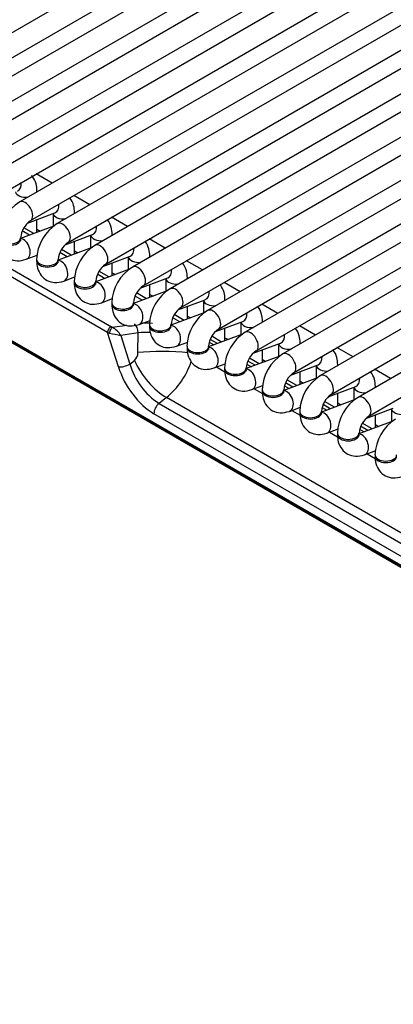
# Model space of a CAD drawing. Header units: millimetres. Extents: x -40 to 419, y 0 to 295.
# Tile 46 of 72: x 305 to 309, y 117 to 129. Entities that reach past the tile are written whole.
import ezdxf

# ---------------------------------------------------------------- set-up
doc = ezdxf.new("R2010")
doc.units = ezdxf.units.MM
doc.layers.add('BW4_CTMPLUS_RL', color=7, linetype='Continuous')
doc.layers.add('Standard', color=7, linetype='Continuous')

# ---------------------------------------------------------------- blocks, each defined once
blk = doc.blocks.new('SE3')
at = {"layer": 'BW4_CTMPLUS_RL', "color": 7, "linetype": 'Continuous'}
for p, q in [((310.821, 132.015), (303.118, 127.567)), ((303.243, 127.35), (311.071, 131.87)), ((311.257, 131.763), (303.553, 127.315)), ((303.678, 127.099), (311.507, 131.619)), ((311.692, 131.512), (303.989, 127.064)), ((304.114, 126.847), (311.942, 131.367)), ((312.128, 131.26), (304.424, 126.813)), ((304.549, 126.596), (312.378, 131.116)), ((312.563, 131.009), (304.86, 126.561)), ((304.985, 126.345), (312.813, 130.864)), ((312.999, 130.757), (305.295, 126.31)), ((305.42, 126.093), (313.249, 130.613)), ((313.434, 130.506), (305.731, 126.058)), ((305.856, 125.842), (313.684, 130.362)), ((313.87, 130.254), (306.166, 125.807)), ((306.291, 125.59), (314.12, 130.11)), ((314.305, 130.003), (306.602, 125.555)), ((306.727, 125.339), (314.555, 129.859)), ((314.741, 129.752), (307.037, 125.304)), ((307.162, 125.087), (314.991, 129.607)), ((315.176, 129.5), (307.473, 125.052)), ((305.878, 125.049), (298.468, 129.327)), ((298.512, 129.394), (305.923, 125.116)), ((307.598, 124.836), (315.426, 129.356)), ((315.612, 129.249), (307.908, 124.801)), ((308.033, 124.584), (315.862, 129.104)), ((316.048, 128.997), (308.344, 124.55)), ((308.469, 124.333), (316.298, 128.853)), ((316.483, 128.746), (308.779, 124.298)), ((318.03, 117.297), (298.316, 128.679)), ((298.317, 128.669), (318.031, 117.287)), ((298.327, 128.651), (318.041, 117.269)), ((308.904, 124.082), (316.733, 128.601)), ((305.237, 126.779), (305.051, 126.886)), ((305.06, 126.677), (305.06, 126.687)), ((305.672, 126.527), (305.487, 126.634)), ((304.951, 126.316), (305.268, 126.435)), ((305.06, 126.21), (305.06, 126.357)), ((305.246, 126.427), (305.246, 126.279)), ((305.496, 126.425), (305.496, 126.436)), ((306.108, 126.276), (305.922, 126.383)), ((305.262, 126.286), (304.87, 126.139)), ((304.973, 126.178), (304.89, 126.226)), ((305.022, 126.196), (304.907, 126.262)), ((305.06, 126.245), (305.097, 126.224)), ((304.87, 126.13), (304.87, 126.147)), ((305.386, 126.065), (305.704, 126.184)), ((305.681, 126.175), (305.681, 126.028)), ((305.931, 126.174), (305.931, 126.184)), ((306.543, 126.024), (306.358, 126.132)), ((305.698, 126.034), (305.306, 125.888)), ((305.457, 125.944), (305.343, 126.01)), ((305.496, 125.959), (305.496, 126.106)), ((304.935, 125.897), (305.064, 125.945)), ((305.056, 125.895), (305.056, 125.879)), ((305.306, 125.879), (305.306, 125.895)), ((305.409, 125.926), (305.325, 125.974)), ((305.496, 125.994), (305.532, 125.972)), ((305.822, 125.814), (306.139, 125.932)), ((306.117, 125.924), (306.117, 125.776)), ((306.367, 125.922), (306.367, 125.933)), ((306.133, 125.783), (305.741, 125.636)), ((305.931, 125.707), (305.931, 125.854)), ((306.979, 125.773), (306.793, 125.88)), ((305.371, 125.645), (305.499, 125.693)), ((305.844, 125.675), (305.761, 125.723)), ((305.893, 125.693), (305.778, 125.759)), ((305.931, 125.742), (305.968, 125.721)), ((306.257, 125.562), (306.575, 125.681)), ((306.552, 125.672), (306.552, 125.525)), ((306.802, 125.671), (306.802, 125.681)), ((305.491, 125.644), (305.491, 125.627)), ((305.741, 125.627), (305.741, 125.644)), ((306.367, 125.456), (306.367, 125.603)), ((307.414, 125.522), (307.229, 125.629)), ((305.806, 125.394), (305.935, 125.442)), ((306.569, 125.531), (306.177, 125.385)), ((306.28, 125.423), (306.196, 125.471)), ((306.328, 125.441), (306.214, 125.507)), ((306.367, 125.491), (306.404, 125.47)), ((306.693, 125.311), (307.01, 125.429)), ((307.238, 125.42), (307.238, 125.43)), ((305.927, 125.392), (305.927, 125.376)), ((306.177, 125.376), (306.177, 125.392)), ((306.802, 125.204), (306.802, 125.352)), ((306.988, 125.421), (306.988, 125.274)), ((307.85, 125.27), (307.664, 125.377)), ((307.004, 125.28), (306.612, 125.133)), ((306.715, 125.172), (306.632, 125.22)), ((306.764, 125.19), (306.65, 125.256)), ((306.802, 125.239), (306.839, 125.218)), ((305.934, 125.11), (306.1, 125.135)), ((306.242, 125.142), (306.37, 125.19)), ((306.362, 125.141), (306.362, 125.125)), ((306.612, 125.125), (306.612, 125.141)), ((307.128, 125.059), (307.446, 125.178)), ((307.238, 124.953), (307.238, 125.1)), ((307.423, 125.169), (307.423, 125.022)), ((307.673, 125.168), (307.673, 125.178)), ((308.285, 125.019), (308.1, 125.126)), ((305.878, 125.049), (305.9, 125.043)), ((306.003, 124.652), (305.878, 125.049)), ((306.233, 125.046), (306.031, 125.016)), ((306.031, 125.016), (306.136, 124.684)), ((306.23, 124.817), (306.233, 125.046)), ((307.44, 125.028), (307.048, 124.882)), ((307.151, 124.92), (307.067, 124.969)), ((307.199, 124.939), (307.085, 125.005)), ((307.238, 124.988), (307.275, 124.967)), ((306.677, 124.891), (306.806, 124.939)), ((306.798, 124.889), (306.798, 124.873)), ((307.048, 124.873), (307.048, 124.889)), ((307.056, 124.936), (307.109, 124.905)), ((307.564, 124.808), (307.881, 124.927)), ((307.859, 124.918), (307.859, 124.771)), ((308.109, 124.917), (308.109, 124.927)), ((308.721, 124.767), (308.535, 124.874)), ((307.875, 124.777), (307.483, 124.631)), ((307.635, 124.687), (307.521, 124.753)), ((307.673, 124.701), (307.673, 124.849)), ((306.136, 124.684), (306.189, 124.726)), ((307.113, 124.639), (307.241, 124.687)), ((307.141, 124.65), (307.237, 124.595)), ((307.233, 124.638), (307.233, 124.622)), ((307.483, 124.622), (307.483, 124.638)), ((307.491, 124.684), (307.545, 124.653)), ((307.586, 124.669), (307.503, 124.717)), ((307.673, 124.737), (307.71, 124.715)), ((307.999, 124.556), (308.317, 124.675)), ((308.294, 124.667), (308.294, 124.519)), ((308.544, 124.665), (308.544, 124.675)), ((308.311, 124.526), (307.919, 124.379)), ((308.109, 124.45), (308.109, 124.597)), ((309.156, 124.516), (308.971, 124.623)), ((307.548, 124.388), (307.677, 124.436)), ((307.577, 124.398), (307.672, 124.343)), ((307.927, 124.433), (307.98, 124.402)), ((308.022, 124.417), (307.938, 124.466)), ((308.07, 124.436), (307.956, 124.502)), ((308.109, 124.485), (308.146, 124.464)), ((308.435, 124.305), (308.752, 124.424)), ((308.73, 124.415), (308.73, 124.268)), ((308.98, 124.414), (308.98, 124.424)), ((306.56, 124.295), (306.474, 124.228)), ((310.065, 122.272), (306.56, 124.295)), ((307.669, 124.387), (307.669, 124.37)), ((307.919, 124.37), (307.919, 124.387)), ((308.544, 124.198), (308.544, 124.346)), ((306.474, 124.228), (309.978, 122.204)), ((307.984, 124.136), (308.113, 124.185)), ((308.746, 124.274), (308.354, 124.128)), ((308.362, 124.181), (308.416, 124.151)), ((308.457, 124.166), (308.374, 124.214)), ((308.506, 124.184), (308.392, 124.25)), ((308.544, 124.234), (308.581, 124.212)), ((308.87, 124.053), (309.188, 124.172)), ((309.92, 122.086), (306.415, 124.109)), ((308.012, 124.147), (308.108, 124.092)), ((308.104, 124.135), (308.104, 124.119)), ((308.354, 124.119), (308.354, 124.135)), ((308.98, 123.947), (308.98, 124.094)), ((309.165, 124.164), (309.165, 124.016)), ((309.182, 124.023), (308.79, 123.876)), ((308.893, 123.915), (308.809, 123.963)), ((308.941, 123.933), (308.827, 123.999)), ((308.98, 123.982), (309.017, 123.961)), ((308.419, 123.885), (308.548, 123.933)), ((308.448, 123.896), (308.543, 123.84)), ((308.54, 123.884), (308.54, 123.867)), ((308.79, 123.867), (308.79, 123.884)), ((308.798, 123.93), (308.851, 123.899)), ((308.855, 123.634), (308.984, 123.682)), ((308.883, 123.644), (308.979, 123.589)), ((308.976, 123.632), (308.976, 123.616))]:
    blk.add_line(p, q, dxfattribs=at)
for centre, radius, start, end in [((305.131, 126.128), 0.511, 122.0605, 177.9395), ((305.136, 126.125), 0.266, 124.6, 175.4), ((305.566, 125.877), 0.511, 122.0605, 177.9395), ((305.571, 125.874), 0.266, 124.6, 175.4), ((306.002, 125.625), 0.511, 122.0605, 177.9395), ((306.007, 125.622), 0.266, 124.6, 175.4), ((306.437, 125.374), 0.511, 122.0605, 177.9395), ((306.442, 125.371), 0.266, 124.6, 175.4), ((306.873, 125.122), 0.511, 122.0605, 177.9395), ((306.878, 125.119), 0.266, 124.6, 175.4), ((307.308, 124.871), 0.511, 122.0605, 177.9395), ((305.786, 124.862), 0.289, 32.2445, 59.2353), ((307.313, 124.868), 0.266, 124.6, 175.4), ((312.343, 156.629), 32.237, 258.472, 258.7094), ((306.328, 124.034), 1.016, 87.5752, 95.3701), ((307.744, 124.62), 0.511, 122.0605, 177.9395), ((307.749, 124.617), 0.266, 124.6, 175.4), ((308.179, 124.368), 0.511, 122.0605, 177.9395), ((306.919, 124.911), 0.815, 196.1074, 236.906), ((305.968, 125.007), 0.926, 309.7196, 341.7764), ((308.185, 124.365), 0.266, 124.6, 175.4), ((308.615, 124.117), 0.511, 122.0605, 177.9395), ((308.62, 124.114), 0.266, 124.6, 175.4), ((309.05, 123.865), 0.511, 122.0605, 177.9395), ((309.056, 123.862), 0.266, 124.6, 175.4), ((309.486, 123.614), 0.511, 122.0605, 177.9395)]:
    blk.add_arc(centre, radius, start, end, dxfattribs=at)
for centre, major_axis, ratio, start_param, end_param in [((304.789, 126.804), (0.044, -0.117), 0.668835, 0, 1.177544), ((304.935, 126.687), (0.125, 0), 0.57735, 6.127818, 6.283038), ((304.935, 126.687), (0.125, 0), 0.57735, 3.260392, 4.867757), ((304.922, 126.453), (-0.063, 0.108), 0.57735, 3.149658, 6.283185), ((305.224, 126.552), (0.044, -0.117), 0.668835, 0, 1.177544), ((305.371, 126.436), (0.125, 0), 0.57735, 3.260392, 4.867757), ((305.371, 126.436), (0.125, 0), 0.57735, 6.127818, 6.283038), ((305.358, 126.201), (-0.063, 0.108), 0.57735, 3.149658, 6.283185), ((305.66, 126.301), (0.044, -0.117), 0.668835, 0, 1.177544), ((304.745, 126.147), (0.125, 0), 0.57735, 3.140465, 6.27512), ((304.745, 126.13), (0.125, 0), 0.57735, 3.141593, 6.283185), ((304.891, 126.014), (0.044, -0.117), 0.668835, 0.000137, 2.869209), ((305.806, 126.184), (0.125, 0), 0.57735, 3.260392, 4.867757), ((305.806, 126.184), (0.125, 0), 0.57735, 6.127818, 6.283038), ((305.793, 125.95), (-0.063, 0.108), 0.57735, 3.149658, 6.283185), ((306.095, 126.049), (0.044, -0.117), 0.668835, 0, 1.177544), ((305.181, 125.895), (0.125, 0), 0.57735, 3.140465, 6.27512), ((305.327, 125.762), (0.044, -0.117), 0.668835, 0.000137, 2.871856), ((306.242, 125.933), (0.125, 0), 0.57735, 3.260392, 4.867757), ((306.242, 125.933), (0.125, 0), 0.57735, 6.127818, 6.283038), ((305.181, 125.879), (0.125, 0), 0.57735, 3.141593, 6.283185), ((306.229, 125.698), (-0.063, 0.108), 0.57735, 3.149658, 6.283185), ((306.531, 125.798), (0.044, -0.117), 0.668835, 0, 1.177544), ((306.677, 125.681), (0.125, 0), 0.57735, 3.260392, 4.867757), ((306.677, 125.681), (0.125, 0), 0.57735, 6.127818, 6.283038), ((305.616, 125.644), (0.125, 0), 0.57735, 3.140465, 6.27512), ((305.616, 125.627), (0.125, 0), 0.57735, 3.141593, 6.283185), ((305.762, 125.511), (0.044, -0.117), 0.668835, 0.000137, 2.871856), ((306.664, 125.447), (-0.063, 0.108), 0.57735, 3.149658, 6.283185), ((306.966, 125.547), (0.044, -0.117), 0.668835, 0, 1.177544), ((307.113, 125.43), (0.125, 0), 0.57735, 6.127818, 6.283038), ((306.052, 125.392), (0.125, 0), 0.57735, 3.140465, 6.27512), ((306.052, 125.376), (0.125, 0), 0.57735, 3.141593, 6.283185), ((306.198, 125.259), (0.044, -0.117), 0.668835, 0.000137, 2.871856), ((307.113, 125.43), (0.125, 0), 0.57735, 3.260392, 4.867757), ((307.1, 125.196), (-0.063, 0.108), 0.57735, 3.149658, 6.283185), ((307.402, 125.295), (0.044, -0.117), 0.668835, 0, 1.177544), ((305.913, 125.071), (-0.025, -0.0433), 0.57735, 3.665191, 5.550147), ((305.925, 125.066), (0.0186, 0.0464), 0.370911, 0.45516, 2.234625), ((305.963, 125.123), (-0.0549, 0.0112), 0.364441, 0.827679, 1.105542), ((306.171, 125.059), (0.0148, -0.0989), 0.609324, 1.350146, 2.600741), ((306.559, 124.875), (-0.596, 0.138), 0.414537, -1.201862, -0.993405), ((306.487, 125.141), (0.125, 0), 0.57735, 3.140465, 6.27512), ((306.487, 125.125), (0.125, 0), 0.57735, 3.141593, 6.283185), ((306.634, 125.008), (0.044, -0.117), 0.668835, 0.000137, 2.869209), ((307.548, 125.178), (0.125, 0), 0.57735, 3.260392, 4.867757), ((307.548, 125.178), (0.125, 0), 0.57735, 6.127818, 6.283038), ((307.535, 124.944), (-0.063, 0.108), 0.57735, 3.149658, 6.283185), ((307.838, 125.044), (0.044, -0.117), 0.668835, 0, 1.177544), ((306.923, 124.889), (0.125, 0), 0.57735, 3.140465, 6.27512), ((306.923, 124.873), (0.125, 0), 0.57735, 3.141593, 6.283185), ((307.069, 124.756), (0.044, -0.117), 0.668835, 0.000137, 2.869209), ((307.984, 124.927), (0.125, 0), 0.57735, 3.260392, 4.867757), ((307.984, 124.927), (0.125, 0), 0.57735, 6.127818, 6.283038), ((306.15, 124.814), (-0.009, -0.104), 0.763081, 0.616767, 1.663964), ((306.54, 124.753), (0.5, -0.007), 0.152253, 1.000524, 2.242402), ((307.971, 124.693), (-0.063, 0.108), 0.57735, 3.149658, 6.283185), ((308.273, 124.792), (0.044, -0.117), 0.668835, 0, 1.177544), ((306.073, 124.697), (0.0954, 0.03), 0.370322, 3.770373, 5.298832), ((306.393, 124.589), (-0.321, 0.51), 0.546518, 1.12216, 2.33827), ((306.499, 124.662), (-0.308, 0.394), 0.468323, 1.066804, 2.282914), ((307.358, 124.638), (0.125, 0), 0.57735, 3.140465, 6.27512), ((308.419, 124.675), (0.125, 0), 0.57735, 3.260392, 4.867757), ((308.419, 124.675), (0.125, 0), 0.57735, 6.127818, 6.283038), ((307.358, 124.622), (0.125, 0), 0.57735, 3.141593, 6.283185), ((307.505, 124.505), (0.044, -0.117), 0.668835, 0.000137, 2.871856), ((308.406, 124.441), (-0.063, 0.108), 0.57735, 3.149658, 6.283185), ((308.709, 124.541), (0.044, -0.117), 0.668835, 0, 1.177544), ((308.855, 124.424), (0.125, 0), 0.57735, 3.260392, 4.867757), ((308.855, 124.424), (0.125, 0), 0.57735, 6.127818, 6.283038), ((307.794, 124.387), (0.125, 0), 0.57735, 3.140465, 6.27512), ((307.794, 124.37), (0.125, 0), 0.57735, 3.141593, 6.283185), ((307.94, 124.254), (0.044, -0.117), 0.668835, 0.000137, 2.871856), ((308.842, 124.19), (-0.063, 0.108), 0.57735, 3.149658, 6.283185), ((306.486, 124.154), (-0.05, -0.0866), 0.57735, 4.101524, 5.550147), ((308.229, 124.135), (0.125, 0), 0.57735, 3.140465, 6.27512), ((308.229, 124.119), (0.125, 0), 0.57735, 3.141593, 6.283185), ((308.376, 124.002), (0.044, -0.117), 0.668835, 0.000137, 2.871856), ((309.29, 124.173), (0.125, 0), 0.57735, 3.260392, 4.867757), ((308.665, 123.884), (0.125, 0), 0.57735, 3.140465, 6.27512), ((308.665, 123.867), (0.125, 0), 0.57735, 3.141593, 6.283185), ((308.811, 123.751), (0.044, -0.117), 0.668835, 0.000137, 2.871856), ((309.101, 123.632), (0.125, 0), 0.57735, 3.140465, 6.27512), ((309.101, 123.616), (0.125, 0), 0.57735, 3.141593, 6.283185)]:
    blk.add_ellipse(centre, major_axis=major_axis, ratio=ratio, start_param=start_param, end_param=end_param, dxfattribs=at)
for points, knots in [([(305.06, 126.687), (305.058, 126.718), (305.054, 126.775), (305.024, 126.836), (305, 126.865), (304.996, 126.869)], [0, 0, 0, 0, 0.1768572, 0.3849217, 0.4172175, 0.4172175, 0.4172175, 0.4172175]), ([(305.496, 126.436), (305.494, 126.467), (305.489, 126.524), (305.462, 126.581), (305.441, 126.607), (305.44, 126.608)], [0, 0, 0, 0, 0.1768572, 0.3849217, 0.3902012, 0.3902012, 0.3902012, 0.3902012]), ([(305.931, 126.184), (305.929, 126.215), (305.925, 126.273), (305.897, 126.329), (305.876, 126.356), (305.876, 126.356)], [0, 0, 0, 0, 0.1768572, 0.3849217, 0.3902012, 0.3902012, 0.3902012, 0.3902012]), ([(304.62, 126.13), (304.622, 126.099), (304.627, 126.042), (304.667, 125.958), (304.739, 125.898), (304.836, 125.871), (304.897, 125.886), (304.935, 125.897)], [0, 0, 0, 0, 0.176857, 0.384922, 0.573783, 0.76949, 1, 1, 1, 1]), ([(304.873, 126.112), (304.873, 126.111), (304.872, 126.113), (304.87, 126.12), (304.87, 126.129), (304.87, 126.13)], [0.7480315, 0.7480315, 0.7480315, 0.7480315, 0.8180834, 0.9669986, 1, 1, 1, 1]), ([(306.367, 125.933), (306.365, 125.964), (306.36, 126.021), (306.333, 126.078), (306.312, 126.104), (306.311, 126.105)], [0, 0, 0, 0, 0.1768572, 0.3849217, 0.3902012, 0.3902012, 0.3902012, 0.3902012]), ([(305.056, 125.879), (305.058, 125.848), (305.062, 125.79), (305.103, 125.707), (305.174, 125.646), (305.271, 125.62), (305.332, 125.634), (305.371, 125.645)], [0, 0, 0, 0, 0.176857, 0.384922, 0.573783, 0.76949, 1, 1, 1, 1]), ([(305.308, 125.86), (305.308, 125.86), (305.308, 125.861), (305.306, 125.869), (305.306, 125.877), (305.306, 125.879)], [0.7480315, 0.7480315, 0.7480315, 0.7480315, 0.8180834, 0.9669986, 1, 1, 1, 1]), ([(306.802, 125.681), (306.8, 125.712), (306.796, 125.77), (306.768, 125.827), (306.747, 125.853), (306.747, 125.853)], [0, 0, 0, 0, 0.1768572, 0.3849217, 0.3902012, 0.3902012, 0.3902012, 0.3902012]), ([(305.491, 125.627), (305.493, 125.596), (305.498, 125.539), (305.538, 125.455), (305.61, 125.395), (305.707, 125.368), (305.768, 125.383), (305.806, 125.394)], [0, 0, 0, 0, 0.176857, 0.384922, 0.573783, 0.76949, 1, 1, 1, 1]), ([(305.744, 125.609), (305.744, 125.609), (305.743, 125.61), (305.742, 125.617), (305.741, 125.626), (305.741, 125.627)], [0.7480315, 0.7480315, 0.7480315, 0.7480315, 0.8180834, 0.9669986, 1, 1, 1, 1]), ([(307.238, 125.43), (307.236, 125.461), (307.231, 125.518), (307.204, 125.575), (307.183, 125.601), (307.182, 125.602)], [0, 0, 0, 0, 0.1768572, 0.3849217, 0.3902012, 0.3902012, 0.3902012, 0.3902012]), ([(305.927, 125.376), (305.929, 125.345), (305.933, 125.288), (305.974, 125.204), (306.045, 125.143), (306.142, 125.117), (306.203, 125.132), (306.242, 125.142)], [0, 0, 0, 0, 0.176857, 0.384922, 0.573783, 0.76949, 1, 1, 1, 1]), ([(306.179, 125.357), (306.179, 125.357), (306.179, 125.358), (306.177, 125.366), (306.177, 125.374), (306.177, 125.376)], [0.7480315, 0.7480315, 0.7480315, 0.7480315, 0.8180834, 0.9669986, 1, 1, 1, 1]), ([(307.673, 125.178), (307.671, 125.209), (307.667, 125.267), (307.639, 125.324), (307.618, 125.35), (307.618, 125.35)], [0, 0, 0, 0, 0.1768572, 0.3849217, 0.3902012, 0.3902012, 0.3902012, 0.3902012]), ([(306.362, 125.125), (306.364, 125.093), (306.369, 125.036), (306.409, 124.952), (306.481, 124.892), (306.578, 124.865), (306.639, 124.88), (306.677, 124.891)], [0, 0, 0, 0, 0.176857, 0.384922, 0.573783, 0.76949, 1, 1, 1, 1]), ([(306.615, 125.106), (306.615, 125.106), (306.614, 125.107), (306.613, 125.115), (306.612, 125.123), (306.612, 125.125)], [0.7480315, 0.7480315, 0.7480315, 0.7480315, 0.8180834, 0.9669986, 1, 1, 1, 1]), ([(308.109, 124.927), (308.107, 124.958), (308.102, 125.015), (308.075, 125.072), (308.054, 125.098), (308.053, 125.099)], [0, 0, 0, 0, 0.1768572, 0.3849217, 0.3902012, 0.3902012, 0.3902012, 0.3902012]), ([(306.798, 124.873), (306.8, 124.842), (306.804, 124.785), (306.845, 124.701), (306.916, 124.64), (307.013, 124.614), (307.074, 124.629), (307.113, 124.639)], [0, 0, 0, 0, 0.176857, 0.384922, 0.573783, 0.76949, 1, 1, 1, 1]), ([(307.05, 124.854), (307.05, 124.854), (307.05, 124.855), (307.048, 124.863), (307.048, 124.871), (307.048, 124.873)], [0.7480315, 0.7480315, 0.7480315, 0.7480315, 0.8180834, 0.9669986, 1, 1, 1, 1]), ([(308.544, 124.675), (308.542, 124.707), (308.538, 124.764), (308.51, 124.821), (308.489, 124.847), (308.489, 124.848)], [0, 0, 0, 0, 0.1768572, 0.3849217, 0.3902012, 0.3902012, 0.3902012, 0.3902012]), ([(307.233, 124.622), (307.235, 124.591), (307.24, 124.533), (307.28, 124.45), (307.352, 124.389), (307.449, 124.362), (307.51, 124.377), (307.548, 124.388)], [0, 0, 0, 0, 0.176857, 0.384922, 0.573783, 0.76949, 1, 1, 1, 1]), ([(307.486, 124.603), (307.486, 124.603), (307.485, 124.604), (307.484, 124.612), (307.483, 124.62), (307.483, 124.622)], [0.7480315, 0.7480315, 0.7480315, 0.7480315, 0.8180834, 0.9669986, 1, 1, 1, 1]), ([(308.98, 124.424), (308.978, 124.455), (308.973, 124.512), (308.946, 124.569), (308.925, 124.595), (308.924, 124.596)], [0, 0, 0, 0, 0.1768572, 0.3849217, 0.3902012, 0.3902012, 0.3902012, 0.3902012]), ([(307.669, 124.37), (307.671, 124.339), (307.675, 124.282), (307.716, 124.198), (307.787, 124.138), (307.884, 124.111), (307.946, 124.126), (307.984, 124.136)], [0, 0, 0, 0, 0.176857, 0.384922, 0.573783, 0.76949, 1, 1, 1, 1]), ([(307.921, 124.351), (307.921, 124.351), (307.921, 124.352), (307.919, 124.36), (307.919, 124.368), (307.919, 124.37)], [0.7480315, 0.7480315, 0.7480315, 0.7480315, 0.8180834, 0.9669986, 1, 1, 1, 1]), ([(308.104, 124.119), (308.106, 124.088), (308.111, 124.03), (308.151, 123.947), (308.223, 123.886), (308.32, 123.859), (308.381, 123.874), (308.419, 123.885)], [0, 0, 0, 0, 0.176857, 0.384922, 0.573783, 0.76949, 1, 1, 1, 1]), ([(308.357, 124.1), (308.357, 124.1), (308.356, 124.101), (308.355, 124.109), (308.355, 124.117), (308.354, 124.119)], [0.7480315, 0.7480315, 0.7480315, 0.7480315, 0.8180834, 0.9669986, 1, 1, 1, 1]), ([(308.54, 123.867), (308.542, 123.836), (308.546, 123.779), (308.587, 123.695), (308.658, 123.635), (308.755, 123.608), (308.817, 123.623), (308.855, 123.634)], [0, 0, 0, 0, 0.176857, 0.384922, 0.573783, 0.76949, 1, 1, 1, 1]), ([(308.792, 123.849), (308.792, 123.848), (308.792, 123.85), (308.79, 123.857), (308.79, 123.866), (308.79, 123.867)], [0.7480315, 0.7480315, 0.7480315, 0.7480315, 0.8180834, 0.9669986, 1, 1, 1, 1]), ([(308.976, 123.616), (308.977, 123.585), (308.982, 123.527), (309.022, 123.444), (309.094, 123.383), (309.191, 123.357), (309.252, 123.371), (309.29, 123.382)], [0, 0, 0, 0, 0.176857, 0.384922, 0.573783, 0.76949, 1, 1, 1, 1])]:
    blk.add_open_spline(points, degree=3, knots=knots, dxfattribs=at)

msp = doc.modelspace()

# ---------------------------------------------------------------- block references
at = {"layer": 'Standard'}
msp.add_blockref('SE3', (0, 0), dxfattribs=at)

doc.saveas('drawing.dxf')
